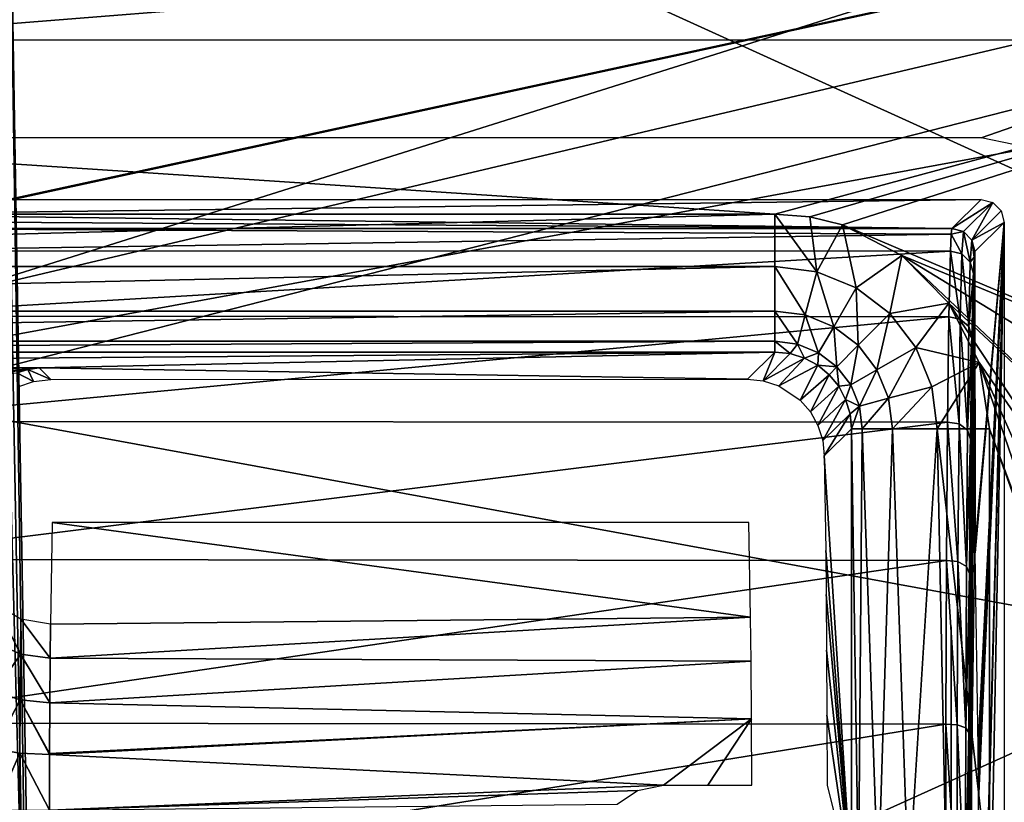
# Model space of a CAD drawing. Header units: millimetres. Extents: x -75 to 75, y -5 to 37.
# Tile 119 of 175: x 3 to 16, y 13 to 23. Entities that reach past the tile are written whole.
import ezdxf

# ---------------------------------------------------------------- set-up
doc = ezdxf.new("R2010")
doc.units = ezdxf.units.MM
doc.header["$LTSCALE"] = 101.851852
for name, color, linetype in [('14', 7, 'CONTINUOUS'), ('16', 7, 'CONTINUOUS'), ('339', 7, 'CONTINUOUS'), ('341', 7, 'CONTINUOUS'), ('343', 7, 'CONTINUOUS'), ('344', 7, 'CONTINUOUS'), ('355', 7, 'CONTINUOUS'), ('357', 7, 'CONTINUOUS'), ('359', 7, 'CONTINUOUS'), ('360', 7, 'CONTINUOUS'), ('364', 7, 'CONTINUOUS'), ('384', 7, 'CONTINUOUS'), ('385', 7, 'CONTINUOUS'), ('396', 7, 'CONTINUOUS'), ('398', 7, 'CONTINUOUS'), ('408', 7, 'CONTINUOUS'), ('409', 7, 'CONTINUOUS'), ('422', 7, 'CONTINUOUS'), ('424', 7, 'CONTINUOUS'), ('429', 7, 'CONTINUOUS'), ('434', 7, 'CONTINUOUS'), ('481', 7, 'CONTINUOUS'), ('489', 7, 'CONTINUOUS'), ('493', 7, 'CONTINUOUS'), ('496', 7, 'CONTINUOUS'), ('497', 7, 'CONTINUOUS'), ('6', 7, 'CONTINUOUS'), ('8', 7, 'CONTINUOUS'), ('91', 7, 'CONTINUOUS')]:
    doc.layers.add(name, color=color, linetype=linetype)

msp = doc.modelspace()

# ---------------------------------------------------------------- linework, layer by layer
at = {"layer": '14', "color": 251, "linetype": 'Continuous', "true_color": 0x565d62}
for points in [[(-58.608, 7.032, 96.607), (-58.941, 32.5, 96.94), (58.941, 32.5, 96.94), (-58.608, 7.032, 96.607)], [(-58.554, 7.031, 96.607), (-58.608, 7.032, 96.607), (58.941, 32.5, 96.94), (-58.554, 7.031, 96.607)], [(-58.5, 7.031, 96.607), (-58.554, 7.031, 96.607), (58.941, 32.5, 96.94), (-58.5, 7.031, 96.607)], [(-2.359, 18.04, 96.751), (-58.5, 7.031, 96.607), (58.941, 32.5, 96.94), (-2.359, 18.04, 96.751)], [(2.359, 18.04, 96.751), (-2.359, 18.04, 96.751), (58.941, 32.5, 96.94), (2.359, 18.04, 96.751)], [(2.503, 7.031, 96.607), (2.359, 18.04, 96.751), (58.941, 32.5, 96.94), (2.503, 7.031, 96.607)], [(58.5, 7.031, 96.607), (2.503, 7.031, 96.607), (58.941, 32.5, 96.94), (58.5, 7.031, 96.607)]]:
    msp.add_3dface(points, dxfattribs=at)
at = {"layer": '16', "color": 251, "linetype": 'Continuous', "true_color": 0x565d62}
for points in [[(58.608, 7.032, -96.607), (58.941, 32.5, -96.94), (2.487, 28.04, -96.882), (58.608, 7.032, -96.607)], [(2.946, 7.031, -96.607), (58.5, 7.031, -96.607), (2.487, 28.04, -96.882), (2.946, 7.031, -96.607)], [(58.5, 7.031, -96.607), (58.554, 7.031, -96.607), (2.487, 28.04, -96.882), (58.5, 7.031, -96.607)], [(58.554, 7.031, -96.607), (58.608, 7.032, -96.607), (2.487, 28.04, -96.882), (58.554, 7.031, -96.607)]]:
    msp.add_3dface(points, dxfattribs=at)
at = {"layer": '339', "color": 251, "linetype": 'Continuous', "true_color": 0x464b4f}
for points in [[(-15.693, 20.381, 159.707), (15.693, 20.381, 159.707), (0.712, 20.184, 137.096), (-15.693, 20.381, 159.707)], [(0.712, 20.184, 137.096), (15.693, 20.381, 159.707), (15.312, 20, 116), (0.712, 20.184, 137.096)], [(0.8, 20.096, 127.004), (0.712, 20.184, 137.096), (15.312, 20, 116), (0.8, 20.096, 127.004)], [(0.8, 20, 116), (0.8, 20.096, 126.993), (15.312, 20, 116), (0.8, 20, 116)], [(0.8, 20.096, 126.993), (0.8, 20.096, 126.999), (15.312, 20, 116), (0.8, 20.096, 126.993)], [(0.8, 20.096, 126.999), (0.8, 20.096, 127.004), (15.312, 20, 116), (0.8, 20.096, 126.999)]]:
    msp.add_3dface(points, dxfattribs=at)
at = {"layer": '341', "color": 251, "linetype": 'Continuous', "true_color": 0x464b4f}
for points in [[(0.8, 20, 116), (15.312, 20, 116), (15.301, 19.926, 114.784), (0.8, 20, 116)], [(0.8, 20, 116), (15.301, 19.926, 114.784), (0.8, 19.71, 113.608), (0.8, 20, 116)], [(15.301, 19.926, 114.784), (15.291, 19.707, 113.595), (0.8, 19.71, 113.608), (15.301, 19.926, 114.784)], [(0.8, 19.71, 113.608), (15.291, 19.707, 113.595), (0.8, 18.856, 111.355), (0.8, 19.71, 113.608)], [(15.291, 19.707, 113.595), (15.272, 18.849, 111.343), (0.8, 18.856, 111.355), (15.291, 19.707, 113.595)], [(0.8, 18.856, 111.355), (15.272, 18.849, 111.343), (0.8, 17.487, 109.371), (0.8, 18.856, 111.355)], [(15.272, 18.849, 111.343), (15.255, 17.478, 109.361), (0.8, 17.487, 109.371), (15.272, 18.849, 111.343)], [(0.8, 17.487, 109.371), (15.255, 17.478, 109.361), (0.8, 15.684, 107.773), (0.8, 17.487, 109.371)], [(15.255, 17.478, 109.361), (15.242, 15.673, 107.765), (0.8, 15.684, 107.773), (15.255, 17.478, 109.361)], [(0.8, 15.684, 107.773), (15.242, 15.673, 107.765), (0.8, 13.551, 106.652), (0.8, 15.684, 107.773)], [(15.242, 15.673, 107.765), (15.232, 13.538, 106.647), (0.8, 13.551, 106.652), (15.242, 15.673, 107.765)], [(0.8, 13.551, 106.652), (15.232, 13.538, 106.647), (0.8, 11.212, 106.074), (0.8, 13.551, 106.652)], [(15.232, 13.538, 106.647), (15.228, 11.198, 106.072), (0.8, 11.212, 106.074), (15.232, 13.538, 106.647)]]:
    msp.add_3dface(points, dxfattribs=at)
at = {"layer": '343', "color": 251, "linetype": 'Continuous', "true_color": 0x464b4f}
for points in [[(-25, 24.421, 160.5), (25, 24.421, 160.5), (-15.693, 21.181, 160.5), (-25, 24.421, 160.5)], [(-15.693, 21.181, 160.5), (25, 24.421, 160.5), (15.693, 21.181, 160.5), (-15.693, 21.181, 160.5)], [(15.693, 21.181, 160.5), (25, 24.421, 160.5), (16.116, 21.097, 160.5), (15.693, 21.181, 160.5)]]:
    msp.add_3dface(points, dxfattribs=at)
at = {"layer": '344', "color": 251, "linetype": 'Continuous', "true_color": 0x464b4f}
for points in [[(15.993, 20.081, 159.707), (15.993, -0.081, 159.707), (15.612, 0.3, 115.999), (15.993, 20.081, 159.707)], [(15.655, 6.945, 121.014), (15.993, 20.081, 159.707), (15.612, 0.3, 115.999), (15.655, 6.945, 121.014)], [(15.993, 20.081, 159.707), (15.613, 15.869, 116.139), (15.612, 19.7, 115.999), (15.993, 20.081, 159.707)], [(15.615, 15.774, 116.4), (15.613, 15.869, 116.139), (15.993, 20.081, 159.707), (15.615, 15.774, 116.4)], [(15.654, 13.234, 120.801), (15.615, 15.774, 116.4), (15.993, 20.081, 159.707), (15.654, 13.234, 120.801)], [(15.655, 13.055, 121.014), (15.654, 13.234, 120.801), (15.993, 20.081, 159.707), (15.655, 13.055, 121.014)], [(15.655, 6.945, 121.014), (15.657, 7.185, 121.153), (15.993, 20.081, 159.707), (15.655, 6.945, 121.014)], [(15.657, 12.815, 121.153), (15.655, 13.055, 121.014), (15.993, 20.081, 159.707), (15.657, 12.815, 121.153)], [(15.657, 7.185, 121.153), (15.657, 7.459, 121.201), (15.993, 20.081, 159.707), (15.657, 7.185, 121.153)], [(15.657, 7.459, 121.201), (15.657, 12.541, 121.201), (15.993, 20.081, 159.707), (15.657, 7.459, 121.201)], [(15.657, 12.541, 121.201), (15.657, 12.815, 121.153), (15.993, 20.081, 159.707), (15.657, 12.541, 121.201)], [(15.612, 19.7, 115.999), (15.608, 15.774, 115.6), (15.601, 19.628, 114.819), (15.612, 19.7, 115.999)], [(15.61, 15.869, 115.861), (15.608, 15.774, 115.6), (15.612, 19.7, 115.999), (15.61, 15.869, 115.861)], [(15.613, 15.869, 116.139), (15.61, 15.869, 115.861), (15.612, 19.7, 115.999), (15.613, 15.869, 116.139)], [(15.601, 19.628, 114.819), (15.57, 13.233, 111.2), (15.591, 19.416, 113.666), (15.601, 19.628, 114.819)], [(15.608, 15.774, 115.6), (15.57, 13.233, 111.2), (15.601, 19.628, 114.819), (15.608, 15.774, 115.6)], [(15.591, 19.416, 113.666), (15.57, 13.233, 111.2), (15.572, 18.584, 111.481), (15.591, 19.416, 113.666)], [(15.555, 17.254, 109.558), (15.572, 18.584, 111.481), (15.556, 2.737, 109.568), (15.555, 17.254, 109.558)], [(15.572, 18.584, 111.481), (15.566, 12.54, 110.8), (15.556, 2.737, 109.568), (15.572, 18.584, 111.481)], [(15.567, 12.814, 110.849), (15.566, 12.54, 110.8), (15.572, 18.584, 111.481), (15.567, 12.814, 110.849)], [(15.568, 13.054, 110.987), (15.567, 12.814, 110.849), (15.572, 18.584, 111.481), (15.568, 13.054, 110.987)], [(15.57, 13.233, 111.2), (15.568, 13.054, 110.987), (15.572, 18.584, 111.481), (15.57, 13.233, 111.2)], [(15.542, 4.486, 108.017), (15.555, 17.254, 109.558), (15.556, 2.737, 109.568), (15.542, 4.486, 108.017)], [(15.542, 15.503, 108.01), (15.555, 17.254, 109.558), (15.542, 4.486, 108.017), (15.542, 15.503, 108.01)], [(15.532, 6.555, 106.93), (15.542, 15.503, 108.01), (15.542, 4.486, 108.017), (15.532, 6.555, 106.93)], [(15.532, 13.432, 106.925), (15.542, 15.503, 108.01), (15.532, 6.555, 106.93), (15.532, 13.432, 106.925)], [(15.528, 8.825, 106.369), (15.532, 13.432, 106.925), (15.532, 6.555, 106.93), (15.528, 8.825, 106.369)], [(15.528, 11.162, 106.367), (15.532, 13.432, 106.925), (15.528, 8.825, 106.369), (15.528, 11.162, 106.367)], [(15.566, 12.54, 110.8), (15.566, 7.46, 110.8), (15.556, 2.737, 109.568), (15.566, 12.54, 110.8)]]:
    msp.add_3dface(points, dxfattribs=at)
at = {"layer": '355', "color": 251, "linetype": 'Continuous', "true_color": 0x464b4f}
for points in [[(-12.796, 18.184, 137.113), (13.002, 18.39, 160.716), (-13.002, 18.39, 160.716), (-12.796, 18.184, 137.113)], [(3.412, 18.184, 137.113), (13.002, 18.39, 160.716), (-12.796, 18.184, 137.113), (3.412, 18.184, 137.113)], [(12.647, 18.036, 120.103), (13.002, 18.39, 160.716), (3.412, 18.184, 137.113), (12.647, 18.036, 120.103)], [(3.563, 18.033, 119.791), (12.647, 18.036, 120.103), (3.412, 18.184, 137.113), (3.563, 18.033, 119.791)]]:
    msp.add_3dface(points, dxfattribs=at)
at = {"layer": '357', "color": 251, "linetype": 'Continuous', "true_color": 0x464b4f}
for points in [[(14.002, 17.39, 160.716), (13.647, 17.036, 120.103), (14.002, 11.467, 160.716), (14.002, 17.39, 160.716)], [(13.647, 17.036, 120.103), (13.666, 15.802, 122.241), (14.002, 11.467, 160.716), (13.647, 17.036, 120.103)], [(13.666, 15.802, 122.241), (13.673, 15.228, 122.998), (14.002, 11.467, 160.716), (13.666, 15.802, 122.241)], [(13.673, 15.228, 122.998), (13.678, 14.503, 123.578), (14.002, 11.467, 160.716), (13.673, 15.228, 122.998)], [(13.678, 14.503, 123.578), (13.681, 13.658, 123.964), (14.002, 11.467, 160.716), (13.678, 14.503, 123.578)], [(13.681, 13.658, 123.964), (13.683, 12.745, 124.134), (14.002, 11.467, 160.716), (13.681, 13.658, 123.964)]]:
    msp.add_3dface(points, dxfattribs=at)
at = {"layer": '359', "color": 251, "linetype": 'Continuous', "true_color": 0x464b4f}
for points in [[(21.404, 22.456, 162.5), (-21.404, 22.456, 162.5), (13.002, 20.19, 162.5), (21.404, 22.456, 162.5)], [(13.002, 20.19, 162.5), (-21.404, 22.456, 162.5), (-13.002, 20.19, 162.5), (13.002, 20.19, 162.5)], [(13.458, 20.153, 162.5), (21.404, 22.456, 162.5), (13.002, 20.19, 162.5), (13.458, 20.153, 162.5)], [(13.886, 20.047, 162.5), (21.404, 22.456, 162.5), (13.458, 20.153, 162.5), (13.886, 20.047, 162.5)], [(21.404, 16.854, 162.5), (21.404, 22.456, 162.5), (13.886, 20.047, 162.5), (21.404, 16.854, 162.5)], [(14.659, 19.647, 162.5), (21.404, 16.854, 162.5), (13.886, 20.047, 162.5), (14.659, 19.647, 162.5)], [(20.185, 16.278, 162.5), (21.404, 16.854, 162.5), (14.659, 19.647, 162.5), (20.185, 16.278, 162.5)], [(19.165, 15.396, 162.5), (20.185, 16.278, 162.5), (14.659, 19.647, 162.5), (19.165, 15.396, 162.5)], [(15.272, 19.029, 162.5), (19.165, 15.396, 162.5), (14.659, 19.647, 162.5), (15.272, 19.029, 162.5)], [(18.418, 14.274, 162.5), (19.165, 15.396, 162.5), (15.272, 19.029, 162.5), (18.418, 14.274, 162.5)], [(15.665, 18.254, 162.5), (18.418, 14.274, 162.5), (15.272, 19.029, 162.5), (15.665, 18.254, 162.5)], [(17.999, 12.992, 162.5), (18.418, 14.274, 162.5), (15.665, 18.254, 162.5), (17.999, 12.992, 162.5)], [(17.94, 11.645, 162.5), (17.999, 12.992, 162.5), (15.665, 18.254, 162.5), (17.94, 11.645, 162.5)], [(15.802, 17.39, 162.5), (17.94, 11.645, 162.5), (15.665, 18.254, 162.5), (15.802, 17.39, 162.5)], [(17.961, 11.394, 162.5), (17.94, 11.645, 162.5), (15.802, 17.39, 162.5), (17.961, 11.394, 162.5)], [(15.802, 11.394, 162.5), (17.961, 11.394, 162.5), (15.802, 17.39, 162.5), (15.802, 11.394, 162.5)]]:
    msp.add_3dface(points, dxfattribs=at)
at = {"layer": '360', "color": 251, "linetype": 'Continuous', "true_color": 0x464b4f}
for points in [[(3.412, 18.184, 137.113), (-12.796, 18.184, 137.113), (-12.781, 17.919, 135.116), (3.412, 18.184, 137.113)], [(3.412, 18.184, 137.113), (-12.781, 17.919, 135.116), (2.858, 18.134, 136.278), (3.412, 18.184, 137.113)]]:
    msp.add_3dface(points, dxfattribs=at)
at = {"layer": '364', "color": 251, "linetype": 'Continuous', "true_color": 0x464b4f}
for points in [[(3.56, 14.844, 121.591), (12.684, 14.936, 121.75), (3.58, 16.167, 119.3), (3.56, 14.844, 121.591)], [(3.58, 16.167, 119.3), (12.684, 14.936, 121.75), (12.665, 16.17, 119.612), (3.58, 16.167, 119.3)]]:
    msp.add_3dface(points, dxfattribs=at)
at = {"layer": '384', "color": 251, "linetype": 'Continuous', "true_color": 0x464b4f}
for points in [[(15.312, 20, 116), (15.693, 20.381, 159.707), (15.844, 20.341, 159.71), (15.312, 20, 116)], [(15.312, 20, 116), (15.844, 20.341, 159.71), (15.461, 19.96, 115.999), (15.312, 20, 116)], [(15.461, 19.96, 115.999), (15.844, 20.341, 159.71), (15.571, 19.85, 115.998), (15.461, 19.96, 115.999)], [(15.844, 20.341, 159.71), (15.953, 20.231, 159.71), (15.571, 19.85, 115.998), (15.844, 20.341, 159.71)], [(15.953, 20.231, 159.71), (15.993, 20.081, 159.707), (15.571, 19.85, 115.998), (15.953, 20.231, 159.71)], [(15.993, 20.081, 159.707), (15.612, 19.7, 115.999), (15.571, 19.85, 115.998), (15.993, 20.081, 159.707)]]:
    msp.add_3dface(points, dxfattribs=at)
at = {"layer": '385', "color": 251, "linetype": 'Continuous', "true_color": 0x464b4f}
for points in [[(15.291, 19.707, 113.595), (15.301, 19.926, 114.784), (15.441, 19.67, 113.615), (15.291, 19.707, 113.595)], [(15.301, 19.926, 114.784), (15.312, 20, 116), (15.461, 19.96, 115.999), (15.301, 19.926, 114.784)], [(15.301, 19.926, 114.784), (15.461, 19.96, 115.999), (15.441, 19.67, 113.615), (15.301, 19.926, 114.784)], [(15.461, 19.96, 115.999), (15.551, 19.564, 113.641), (15.441, 19.67, 113.615), (15.461, 19.96, 115.999)], [(15.461, 19.96, 115.999), (15.571, 19.85, 115.998), (15.551, 19.564, 113.641), (15.461, 19.96, 115.999)], [(15.571, 19.85, 115.998), (15.601, 19.628, 114.819), (15.551, 19.564, 113.641), (15.571, 19.85, 115.998)], [(15.612, 19.7, 115.999), (15.601, 19.628, 114.819), (15.571, 19.85, 115.998), (15.612, 19.7, 115.999)], [(15.272, 18.849, 111.343), (15.291, 19.707, 113.595), (15.421, 18.819, 111.37), (15.272, 18.849, 111.343)], [(15.291, 19.707, 113.595), (15.441, 19.67, 113.615), (15.421, 18.819, 111.37), (15.291, 19.707, 113.595)], [(15.441, 19.67, 113.615), (15.531, 18.722, 111.42), (15.421, 18.819, 111.37), (15.441, 19.67, 113.615)], [(15.551, 19.564, 113.641), (15.531, 18.722, 111.42), (15.441, 19.67, 113.615), (15.551, 19.564, 113.641)], [(15.551, 19.564, 113.641), (15.591, 19.416, 113.666), (15.531, 18.722, 111.42), (15.551, 19.564, 113.641)], [(15.601, 19.628, 114.819), (15.591, 19.416, 113.666), (15.551, 19.564, 113.641), (15.601, 19.628, 114.819)], [(15.591, 19.416, 113.666), (15.572, 18.584, 111.481), (15.531, 18.722, 111.42), (15.591, 19.416, 113.666)], [(15.255, 17.478, 109.361), (15.272, 18.849, 111.343), (15.404, 17.455, 109.394), (15.255, 17.478, 109.361)], [(15.272, 18.849, 111.343), (15.421, 18.819, 111.37), (15.404, 17.455, 109.394), (15.272, 18.849, 111.343)], [(15.421, 18.819, 111.37), (15.514, 17.373, 109.466), (15.404, 17.455, 109.394), (15.421, 18.819, 111.37)], [(15.531, 18.722, 111.42), (15.514, 17.373, 109.466), (15.421, 18.819, 111.37), (15.531, 18.722, 111.42)], [(15.531, 18.722, 111.42), (15.572, 18.584, 111.481), (15.514, 17.373, 109.466), (15.531, 18.722, 111.42)], [(15.572, 18.584, 111.481), (15.555, 17.254, 109.558), (15.514, 17.373, 109.466), (15.572, 18.584, 111.481)], [(15.242, 15.673, 107.765), (15.255, 17.478, 109.361), (15.39, 15.658, 107.802), (15.242, 15.673, 107.765)], [(15.255, 17.478, 109.361), (15.404, 17.455, 109.394), (15.39, 15.658, 107.802), (15.255, 17.478, 109.361)], [(15.404, 17.455, 109.394), (15.501, 15.596, 107.891), (15.39, 15.658, 107.802), (15.404, 17.455, 109.394)], [(15.514, 17.373, 109.466), (15.501, 15.596, 107.891), (15.404, 17.455, 109.394), (15.514, 17.373, 109.466)], [(15.514, 17.373, 109.466), (15.555, 17.254, 109.558), (15.501, 15.596, 107.891), (15.514, 17.373, 109.466)], [(15.555, 17.254, 109.558), (15.542, 15.503, 108.01), (15.501, 15.596, 107.891), (15.555, 17.254, 109.558)], [(15.232, 13.538, 106.647), (15.242, 15.673, 107.765), (15.38, 13.532, 106.686), (15.232, 13.538, 106.647)], [(15.242, 15.673, 107.765), (15.39, 15.658, 107.802), (15.38, 13.532, 106.686), (15.242, 15.673, 107.765)], [(15.39, 15.658, 107.802), (15.491, 13.493, 106.788), (15.38, 13.532, 106.686), (15.39, 15.658, 107.802)], [(15.501, 15.596, 107.891), (15.491, 13.493, 106.788), (15.39, 15.658, 107.802), (15.501, 15.596, 107.891)], [(15.501, 15.596, 107.891), (15.542, 15.503, 108.01), (15.491, 13.493, 106.788), (15.501, 15.596, 107.891)], [(15.542, 15.503, 108.01), (15.532, 13.432, 106.925), (15.491, 13.493, 106.788), (15.542, 15.503, 108.01)], [(15.228, 11.198, 106.072), (15.232, 13.538, 106.647), (15.375, 11.2, 106.111), (15.228, 11.198, 106.072)], [(15.232, 13.538, 106.647), (15.38, 13.532, 106.686), (15.375, 11.2, 106.111), (15.232, 13.538, 106.647)], [(15.38, 13.532, 106.686), (15.486, 11.187, 106.22), (15.375, 11.2, 106.111), (15.38, 13.532, 106.686)], [(15.491, 13.493, 106.788), (15.486, 11.187, 106.22), (15.38, 13.532, 106.686), (15.491, 13.493, 106.788)], [(15.491, 13.493, 106.788), (15.532, 13.432, 106.925), (15.486, 11.187, 106.22), (15.491, 13.493, 106.788)], [(15.532, 13.432, 106.925), (15.528, 11.162, 106.367), (15.486, 11.187, 106.22), (15.532, 13.432, 106.925)]]:
    msp.add_3dface(points, dxfattribs=at)
at = {"layer": '396', "color": 251, "linetype": 'Continuous', "true_color": 0x464b4f}
for points in [[(12.684, 14.936, 121.75), (3.56, 14.844, 121.591), (3.556, 14.399, 122.17), (12.684, 14.936, 121.75)], [(12.684, 14.936, 121.75), (3.556, 14.399, 122.17), (12.694, 14.362, 122.451), (12.684, 14.936, 121.75)], [(3.556, 14.399, 122.17), (3.551, 13.819, 122.616), (12.694, 14.362, 122.451), (3.556, 14.399, 122.17)], [(12.694, 14.362, 122.451), (3.551, 13.819, 122.616), (12.7, 13.609, 122.926), (12.694, 14.362, 122.451)], [(3.551, 13.819, 122.616), (3.547, 13.155, 122.892), (12.7, 13.609, 122.926), (3.551, 13.819, 122.616)], [(3.547, 13.143, 122.895), (11.553, 12.744, 123.119), (12.7, 13.609, 122.926), (3.547, 13.143, 122.895)], [(3.547, 13.155, 122.892), (3.547, 13.143, 122.895), (12.7, 13.609, 122.926), (3.547, 13.155, 122.892)], [(12.7, 13.609, 122.926), (11.553, 12.744, 123.119), (12.127, 12.744, 123.13), (12.7, 13.609, 122.926)], [(12.701, 12.744, 123.14), (12.7, 13.609, 122.926), (12.127, 12.744, 123.13), (12.701, 12.744, 123.14)], [(3.544, 12.419, 122.99), (11.553, 12.744, 123.119), (3.547, 13.143, 122.895), (3.544, 12.419, 122.99)], [(11.553, 12.744, 123.119), (3.544, 12.419, 122.99), (11.212, 12.675, 123.118), (11.553, 12.744, 123.119)], [(3.544, 12.419, 122.99), (10.948, 12.494, 123.119), (11.212, 12.675, 123.118), (3.544, 12.419, 122.99)]]:
    msp.add_3dface(points, dxfattribs=at)
at = {"layer": '398', "color": 251, "linetype": 'Continuous', "true_color": 0x464b4f}
for points in [[(13.002, 18.39, 160.716), (12.647, 18.036, 120.103), (12.852, 18.015, 120.102), (13.002, 18.39, 160.716)], [(13.002, 18.39, 160.716), (12.852, 18.015, 120.102), (13.204, 18.37, 160.719), (13.002, 18.39, 160.716)], [(13.204, 18.37, 160.719), (12.852, 18.015, 120.102), (13.391, 18.311, 160.721), (13.204, 18.37, 160.719)], [(12.852, 18.015, 120.102), (13.055, 17.949, 120.101), (13.391, 18.311, 160.721), (12.852, 18.015, 120.102)], [(13.391, 18.311, 160.721), (13.055, 17.949, 120.101), (13.562, 18.219, 160.722), (13.391, 18.311, 160.721)], [(13.055, 17.949, 120.101), (13.332, 17.764, 120.1), (13.562, 18.219, 160.722), (13.055, 17.949, 120.101)], [(13.562, 18.219, 160.722), (13.332, 17.764, 120.1), (13.712, 18.095, 160.722), (13.562, 18.219, 160.722)], [(13.332, 17.764, 120.1), (13.466, 17.61, 120.1), (13.712, 18.095, 160.722), (13.332, 17.764, 120.1)], [(13.712, 18.095, 160.722), (13.466, 17.61, 120.1), (13.835, 17.944, 160.722), (13.712, 18.095, 160.722)], [(13.466, 17.61, 120.1), (13.565, 17.432, 120.101), (13.835, 17.944, 160.722), (13.466, 17.61, 120.1)], [(13.835, 17.944, 160.722), (13.565, 17.432, 120.101), (13.926, 17.772, 160.721), (13.835, 17.944, 160.722)], [(13.565, 17.432, 120.101), (13.627, 17.238, 120.102), (13.926, 17.772, 160.721), (13.565, 17.432, 120.101)], [(13.926, 17.772, 160.721), (13.627, 17.238, 120.102), (13.983, 17.585, 160.718), (13.926, 17.772, 160.721)], [(13.627, 17.238, 120.102), (13.647, 17.036, 120.103), (13.983, 17.585, 160.718), (13.627, 17.238, 120.102)], [(13.647, 17.036, 120.103), (14.002, 17.39, 160.716), (13.983, 17.585, 160.718), (13.647, 17.036, 120.103)]]:
    msp.add_3dface(points, dxfattribs=at)
at = {"layer": '408', "color": 251, "linetype": 'Continuous', "true_color": 0x464b4f}
for points in [[(13.002, 20.19, 162.5), (13.002, 19.506, 162.365), (13.55, 19.437, 162.366), (13.002, 20.19, 162.5)], [(13.458, 20.153, 162.5), (13.002, 20.19, 162.5), (13.55, 19.437, 162.366), (13.458, 20.153, 162.5)], [(13.886, 20.047, 162.5), (13.458, 20.153, 162.5), (13.55, 19.437, 162.366), (13.886, 20.047, 162.5)], [(13.886, 20.047, 162.5), (13.55, 19.437, 162.366), (14.063, 19.227, 162.367), (13.886, 20.047, 162.5)], [(14.659, 19.647, 162.5), (13.886, 20.047, 162.5), (14.063, 19.227, 162.367), (14.659, 19.647, 162.5)], [(14.659, 19.647, 162.5), (14.063, 19.227, 162.367), (14.502, 18.891, 162.367), (14.659, 19.647, 162.5)], [(15.272, 19.029, 162.5), (14.659, 19.647, 162.5), (14.502, 18.891, 162.367), (15.272, 19.029, 162.5)], [(13.002, 18.923, 161.979), (13.399, 18.874, 161.981), (13.002, 19.506, 162.365), (13.002, 18.923, 161.979)], [(13.002, 19.506, 162.365), (13.399, 18.874, 161.981), (13.55, 19.437, 162.366), (13.002, 19.506, 162.365)], [(13.399, 18.874, 161.981), (13.77, 18.721, 161.983), (13.55, 19.437, 162.366), (13.399, 18.874, 161.981)], [(13.55, 19.437, 162.366), (13.77, 18.721, 161.983), (14.063, 19.227, 162.367), (13.55, 19.437, 162.366)], [(13.77, 18.721, 161.983), (14.089, 18.478, 161.983), (14.063, 19.227, 162.367), (13.77, 18.721, 161.983)], [(14.063, 19.227, 162.367), (14.089, 18.478, 161.983), (14.502, 18.891, 162.367), (14.063, 19.227, 162.367)], [(15.272, 19.029, 162.5), (14.502, 18.891, 162.367), (14.839, 18.451, 162.367), (15.272, 19.029, 162.5)], [(15.665, 18.254, 162.5), (15.272, 19.029, 162.5), (14.839, 18.451, 162.367), (15.665, 18.254, 162.5)], [(13.002, 18.923, 161.979), (13.298, 18.494, 161.403), (13.399, 18.874, 161.981), (13.002, 18.923, 161.979)], [(13.002, 18.532, 161.4), (13.298, 18.494, 161.403), (13.002, 18.923, 161.979), (13.002, 18.532, 161.4)], [(13.298, 18.494, 161.403), (13.574, 18.381, 161.405), (13.399, 18.874, 161.981), (13.298, 18.494, 161.403)], [(13.399, 18.874, 161.981), (13.574, 18.381, 161.405), (13.77, 18.721, 161.983), (13.399, 18.874, 161.981)], [(14.089, 18.478, 161.983), (14.333, 18.159, 161.983), (14.502, 18.891, 162.367), (14.089, 18.478, 161.983)], [(14.502, 18.891, 162.367), (14.333, 18.159, 161.983), (14.839, 18.451, 162.367), (14.502, 18.891, 162.367)], [(13.574, 18.381, 161.405), (13.811, 18.199, 161.406), (13.77, 18.721, 161.983), (13.574, 18.381, 161.405)], [(13.77, 18.721, 161.983), (13.811, 18.199, 161.406), (14.089, 18.478, 161.983), (13.77, 18.721, 161.983)], [(13.002, 18.532, 161.4), (13.204, 18.37, 160.719), (13.298, 18.494, 161.403), (13.002, 18.532, 161.4)], [(13.002, 18.39, 160.716), (13.204, 18.37, 160.719), (13.002, 18.532, 161.4), (13.002, 18.39, 160.716)], [(13.204, 18.37, 160.719), (13.391, 18.311, 160.721), (13.298, 18.494, 161.403), (13.204, 18.37, 160.719)], [(13.298, 18.494, 161.403), (13.391, 18.311, 160.721), (13.574, 18.381, 161.405), (13.298, 18.494, 161.403)], [(13.391, 18.311, 160.721), (13.562, 18.219, 160.722), (13.574, 18.381, 161.405), (13.391, 18.311, 160.721)], [(13.574, 18.381, 161.405), (13.562, 18.219, 160.722), (13.811, 18.199, 161.406), (13.574, 18.381, 161.405)], [(13.811, 18.199, 161.406), (13.992, 17.962, 161.405), (14.089, 18.478, 161.983), (13.811, 18.199, 161.406)], [(14.089, 18.478, 161.983), (13.992, 17.962, 161.405), (14.333, 18.159, 161.983), (14.089, 18.478, 161.983)], [(14.333, 18.159, 161.983), (14.485, 17.788, 161.981), (14.839, 18.451, 162.367), (14.333, 18.159, 161.983)], [(14.839, 18.451, 162.367), (14.485, 17.788, 161.981), (15.049, 17.939, 162.366), (14.839, 18.451, 162.367)], [(15.665, 18.254, 162.5), (14.839, 18.451, 162.367), (15.049, 17.939, 162.366), (15.665, 18.254, 162.5)], [(15.665, 18.254, 162.5), (15.049, 17.939, 162.366), (15.118, 17.39, 162.365), (15.665, 18.254, 162.5)], [(15.802, 17.39, 162.5), (15.665, 18.254, 162.5), (15.118, 17.39, 162.365), (15.802, 17.39, 162.5)], [(13.562, 18.219, 160.722), (13.712, 18.095, 160.722), (13.811, 18.199, 161.406), (13.562, 18.219, 160.722)], [(13.712, 18.095, 160.722), (13.835, 17.944, 160.722), (13.811, 18.199, 161.406), (13.712, 18.095, 160.722)], [(13.811, 18.199, 161.406), (13.835, 17.944, 160.722), (13.992, 17.962, 161.405), (13.811, 18.199, 161.406)], [(13.992, 17.962, 161.405), (14.106, 17.686, 161.403), (14.333, 18.159, 161.983), (13.992, 17.962, 161.405)], [(14.333, 18.159, 161.983), (14.106, 17.686, 161.403), (14.485, 17.788, 161.981), (14.333, 18.159, 161.983)], [(13.835, 17.944, 160.722), (13.926, 17.772, 160.721), (13.992, 17.962, 161.405), (13.835, 17.944, 160.722)], [(13.992, 17.962, 161.405), (13.926, 17.772, 160.721), (14.106, 17.686, 161.403), (13.992, 17.962, 161.405)], [(14.485, 17.788, 161.981), (14.535, 17.39, 161.979), (15.049, 17.939, 162.366), (14.485, 17.788, 161.981)], [(15.049, 17.939, 162.366), (14.535, 17.39, 161.979), (15.118, 17.39, 162.365), (15.049, 17.939, 162.366)], [(13.926, 17.772, 160.721), (13.983, 17.585, 160.718), (14.106, 17.686, 161.403), (13.926, 17.772, 160.721)], [(14.106, 17.686, 161.403), (14.143, 17.39, 161.4), (14.485, 17.788, 161.981), (14.106, 17.686, 161.403)], [(14.485, 17.788, 161.981), (14.143, 17.39, 161.4), (14.535, 17.39, 161.979), (14.485, 17.788, 161.981)], [(13.983, 17.585, 160.718), (14.002, 17.39, 160.716), (14.106, 17.686, 161.403), (13.983, 17.585, 160.718)], [(14.106, 17.686, 161.403), (14.002, 17.39, 160.716), (14.143, 17.39, 161.4), (14.106, 17.686, 161.403)]]:
    msp.add_3dface(points, dxfattribs=at)
at = {"layer": '409', "color": 251, "linetype": 'Continuous', "true_color": 0x464b4f}
for points in [[(13.002, 19.506, 162.365), (13.002, 20.19, 162.5), (-13.002, 19.506, 162.365), (13.002, 19.506, 162.365)], [(13.002, 20.19, 162.5), (-13.002, 20.19, 162.5), (-13.002, 19.506, 162.365), (13.002, 20.19, 162.5)], [(13.002, 18.923, 161.979), (13.002, 19.506, 162.365), (-13.002, 18.923, 161.979), (13.002, 18.923, 161.979)], [(-13.002, 18.923, 161.979), (13.002, 19.506, 162.365), (-13.002, 19.506, 162.365), (-13.002, 18.923, 161.979)], [(-13.002, 18.532, 161.4), (13.002, 18.923, 161.979), (-13.002, 18.923, 161.979), (-13.002, 18.532, 161.4)], [(13.002, 18.532, 161.4), (13.002, 18.923, 161.979), (-13.002, 18.532, 161.4), (13.002, 18.532, 161.4)], [(-13.002, 18.39, 160.716), (13.002, 18.532, 161.4), (-13.002, 18.532, 161.4), (-13.002, 18.39, 160.716)], [(-13.002, 18.39, 160.716), (13.002, 18.39, 160.716), (13.002, 18.532, 161.4), (-13.002, 18.39, 160.716)]]:
    msp.add_3dface(points, dxfattribs=at)
at = {"layer": '422', "color": 251, "linetype": 'Continuous', "true_color": 0x464b4f}
for points in [[(3.263, 18.164, 136.248), (3.12, 18.121, 135.407), (3.339, 18.008, 119.789), (3.263, 18.164, 136.248)], [(3.339, 18.008, 119.789), (3.12, 18.121, 135.407), (3.132, 17.935, 119.788), (3.339, 18.008, 119.789)], [(3.563, 18.033, 119.791), (3.412, 18.184, 137.113), (3.263, 18.164, 136.248), (3.563, 18.033, 119.791)], [(3.563, 18.033, 119.791), (3.263, 18.164, 136.248), (3.339, 18.008, 119.789), (3.563, 18.033, 119.791)]]:
    msp.add_3dface(points, dxfattribs=at)
at = {"layer": '424', "color": 251, "linetype": 'Continuous', "true_color": 0x464b4f}
for points in [[(3.168, 14.45, 122.218), (2.844, 15.094, 121.729), (2.838, 14.603, 122.368), (3.168, 14.45, 122.218)], [(3.173, 14.907, 121.623), (2.844, 15.094, 121.729), (3.168, 14.45, 122.218), (3.173, 14.907, 121.623)], [(3.556, 14.399, 122.17), (3.173, 14.907, 121.623), (3.168, 14.45, 122.218), (3.556, 14.399, 122.17)], [(3.556, 14.399, 122.17), (3.56, 14.844, 121.591), (3.173, 14.907, 121.623), (3.556, 14.399, 122.17)], [(3.168, 14.45, 122.218), (2.838, 14.603, 122.368), (2.834, 13.963, 122.859), (3.168, 14.45, 122.218)], [(3.164, 13.855, 122.675), (3.168, 14.45, 122.218), (2.834, 13.963, 122.859), (3.164, 13.855, 122.675)], [(3.551, 13.819, 122.616), (3.168, 14.45, 122.218), (3.164, 13.855, 122.675), (3.551, 13.819, 122.616)], [(3.551, 13.819, 122.616), (3.556, 14.399, 122.17), (3.168, 14.45, 122.218), (3.551, 13.819, 122.616)], [(3.164, 13.855, 122.675), (2.834, 13.963, 122.859), (2.83, 13.217, 123.168), (3.164, 13.855, 122.675)], [(3.16, 13.161, 122.962), (3.164, 13.855, 122.675), (2.83, 13.217, 123.168), (3.16, 13.161, 122.962)], [(3.547, 13.143, 122.895), (3.164, 13.855, 122.675), (3.16, 13.161, 122.962), (3.547, 13.143, 122.895)], [(3.547, 13.155, 122.892), (3.551, 13.819, 122.616), (3.164, 13.855, 122.675), (3.547, 13.155, 122.892)], [(3.547, 13.143, 122.895), (3.547, 13.155, 122.892), (3.164, 13.855, 122.675), (3.547, 13.143, 122.895)], [(3.16, 13.161, 122.962), (2.83, 13.217, 123.168), (2.829, 12.419, 123.274), (3.16, 13.161, 122.962)], [(3.158, 12.419, 123.06), (3.16, 13.161, 122.962), (2.829, 12.419, 123.274), (3.158, 12.419, 123.06)], [(3.544, 12.419, 122.99), (3.16, 13.161, 122.962), (3.158, 12.419, 123.06), (3.544, 12.419, 122.99)], [(3.544, 12.419, 122.99), (3.547, 13.143, 122.895), (3.16, 13.161, 122.962), (3.544, 12.419, 122.99)]]:
    msp.add_3dface(points, dxfattribs=at)
at = {"layer": '429', "color": 251, "linetype": 'Continuous', "true_color": 0x464b4f}
for points in [[(2.858, 18.134, 136.278), (2.606, 18.082, 135.893), (3.263, 18.164, 136.248), (2.858, 18.134, 136.278)], [(2.606, 18.082, 135.893), (3.12, 18.121, 135.407), (3.263, 18.164, 136.248), (2.606, 18.082, 135.893)], [(3.412, 18.184, 137.113), (2.858, 18.134, 136.278), (3.263, 18.164, 136.248), (3.412, 18.184, 137.113)]]:
    msp.add_3dface(points, dxfattribs=at)
at = {"layer": '434', "color": 251, "linetype": 'Continuous', "true_color": 0x464b4f}
for points in [[(14.143, 17.39, 161.4), (14.002, 17.39, 160.716), (14.094, 11.445, 161.268), (14.143, 17.39, 161.4)], [(14.002, 17.39, 160.716), (14.002, 11.467, 160.716), (14.094, 11.445, 161.268), (14.002, 17.39, 160.716)], [(14.349, 11.424, 161.763), (14.143, 17.39, 161.4), (14.094, 11.445, 161.268), (14.349, 11.424, 161.763)], [(14.535, 17.39, 161.979), (14.143, 17.39, 161.4), (14.349, 11.424, 161.763), (14.535, 17.39, 161.979)], [(14.744, 11.408, 162.157), (14.535, 17.39, 161.979), (14.349, 11.424, 161.763), (14.744, 11.408, 162.157)], [(15.118, 17.39, 162.365), (14.535, 17.39, 161.979), (14.744, 11.408, 162.157), (15.118, 17.39, 162.365)], [(15.241, 11.398, 162.41), (15.118, 17.39, 162.365), (14.744, 11.408, 162.157), (15.241, 11.398, 162.41)], [(15.802, 11.394, 162.5), (15.118, 17.39, 162.365), (15.241, 11.398, 162.41), (15.802, 11.394, 162.5)], [(15.802, 11.394, 162.5), (15.802, 17.39, 162.5), (15.118, 17.39, 162.365), (15.802, 11.394, 162.5)]]:
    msp.add_3dface(points, dxfattribs=at)
at = {"layer": '481', "linetype": 'Continuous'}
for points in [[(15.3, 14.616, 117.355), (15.3, 12.5, 116), (15.3, 14.81, 116), (15.3, 14.616, 117.355)], [(15.3, 14.81, 116), (15.3, 12.349, 115.145), (15.3, 14.616, 114.645), (15.3, 14.81, 116)], [(15.3, 12.5, 116), (15.3, 12.349, 115.145), (15.3, 14.81, 116), (15.3, 12.5, 116)], [(15.3, 14.616, 114.645), (15.3, 10.434, 113.538), (15.3, 14.047, 113.399), (15.3, 14.616, 114.645)], [(15.3, 11.25, 113.835), (15.3, 10.434, 113.538), (15.3, 14.616, 114.645), (15.3, 11.25, 113.835)], [(15.3, 14.047, 118.601), (15.3, 11.915, 117.607), (15.3, 14.616, 117.355), (15.3, 14.047, 118.601)], [(15.3, 11.915, 117.607), (15.3, 12.349, 116.855), (15.3, 14.616, 117.355), (15.3, 11.915, 117.607)], [(15.3, 12.349, 116.855), (15.3, 12.5, 116), (15.3, 14.616, 117.355), (15.3, 12.349, 116.855)], [(15.3, 12.349, 115.145), (15.3, 11.915, 114.393), (15.3, 14.616, 114.645), (15.3, 12.349, 115.145)], [(15.3, 11.915, 114.393), (15.3, 11.25, 113.835), (15.3, 14.616, 114.645), (15.3, 11.915, 114.393)], [(15.3, 13.15, 119.636), (15.3, 5.953, 118.601), (15.3, 14.047, 118.601), (15.3, 13.15, 119.636)], [(15.3, 5.953, 118.601), (15.3, 9.566, 118.462), (15.3, 14.047, 118.601), (15.3, 5.953, 118.601)], [(15.3, 9.566, 118.462), (15.3, 10.434, 118.462), (15.3, 14.047, 118.601), (15.3, 9.566, 118.462)], [(15.3, 10.434, 118.462), (15.3, 11.25, 118.165), (15.3, 14.047, 118.601), (15.3, 10.434, 118.462)], [(15.3, 6.85, 112.364), (15.3, 14.047, 113.399), (15.3, 5.953, 113.399), (15.3, 6.85, 112.364)], [(15.3, 13.15, 112.364), (15.3, 14.047, 113.399), (15.3, 6.85, 112.364), (15.3, 13.15, 112.364)], [(15.3, 11.25, 118.165), (15.3, 11.915, 117.607), (15.3, 14.047, 118.601), (15.3, 11.25, 118.165)], [(15.3, 14.047, 113.399), (15.3, 10.434, 113.538), (15.3, 5.953, 113.399), (15.3, 14.047, 113.399)], [(15.3, 6.85, 119.636), (15.3, 5.953, 118.601), (15.3, 13.15, 119.636), (15.3, 6.85, 119.636)], [(15.3, 8.002, 111.624), (15.3, 13.15, 112.364), (15.3, 6.85, 112.364), (15.3, 8.002, 111.624)], [(15.3, 11.998, 111.624), (15.3, 13.15, 112.364), (15.3, 8.002, 111.624), (15.3, 11.998, 111.624)], [(15.3, 11.998, 120.376), (15.3, 6.85, 119.636), (15.3, 13.15, 119.636), (15.3, 11.998, 120.376)]]:
    msp.add_3dface(points, dxfattribs=at)
at = {"layer": '489', "linetype": 'Continuous'}
for points in [[(0, 28.1, -87), (38.5, 10.6, -12), (-38.5, 10.6, -12), (0, 28.1, -87)], [(0, 28.1, -87), (57, 28.1, -87), (38.5, 10.6, -12), (0, 28.1, -87)]]:
    msp.add_3dface(points, dxfattribs=at)
at = {"layer": '493', "linetype": 'Continuous'}
for points in [[(-56.841, 28.5, -86.954), (-38.341, 11, -11.954), (38.341, 11, -11.954), (-56.841, 28.5, -86.954)], [(56.841, 28.5, -86.954), (-56.841, 28.5, -86.954), (38.341, 11, -11.954), (56.841, 28.5, -86.954)]]:
    msp.add_3dface(points, dxfattribs=at)
at = {"layer": '496', "linetype": 'Continuous'}
for points in [[(38.5, 10.6, 20), (0, 28.1, 27), (-38.5, 10.6, 20), (38.5, 10.6, 20)], [(57, 28.1, 27), (0, 28.1, 27), (38.5, 10.6, 20), (57, 28.1, 27)]]:
    msp.add_3dface(points, dxfattribs=at)
at = {"layer": '497', "linetype": 'Continuous'}
for points in [[(-56.841, 28.5, 26.729), (56.841, 28.5, 26.729), (-38.341, 11, 19.729), (-56.841, 28.5, 26.729)], [(56.841, 28.5, 26.729), (38.341, 11, 19.729), (-38.341, 11, 19.729), (56.841, 28.5, 26.729)]]:
    msp.add_3dface(points, dxfattribs=at)
at = {"layer": '6', "color": 251, "linetype": 'Continuous', "true_color": 0x565d62}
for points in [[(58.517, 0, 104.516), (59.001, 37, 105), (-0.5, 37, 105), (58.517, 0, 104.516)], [(-0.5, 0, 104.516), (58.517, 0, 104.516), (-0.5, 37, 105), (-0.5, 0, 104.516)]]:
    msp.add_3dface(points, dxfattribs=at)
at = {"layer": '8', "color": 251, "linetype": 'Continuous', "true_color": 0x565d62}
for points in [[(-58.517, 0, -104.516), (-59.001, 37, -105), (59.001, 37, -105), (-58.517, 0, -104.516)], [(58.517, 0, -104.516), (-58.517, 0, -104.516), (59.001, 37, -105), (58.517, 0, -104.516)]]:
    msp.add_3dface(points, dxfattribs=at)
at = {"layer": '91', "color": 251, "linetype": 'Continuous', "true_color": 0x565d62}
for points in [[(2.753, 27.3, -91.807), (3.412, 2.5, -92.623), (2.991, 27.3, -92.769), (2.753, 27.3, -91.807)], [(3.114, 2.5, -91.555), (3.412, 2.5, -92.623), (2.753, 27.3, -91.807), (3.114, 2.5, -91.555)], [(2.991, 27.3, -92.769), (3.354, 2.5, -93.731), (2.903, 27.3, -93.757), (2.991, 27.3, -92.769)], [(3.354, 2.5, -93.731), (2.946, 2.5, -94.763), (2.903, 27.3, -93.757), (3.354, 2.5, -93.731)], [(3.412, 2.5, -92.623), (3.354, 2.5, -93.731), (2.991, 27.3, -92.769), (3.412, 2.5, -92.623)]]:
    msp.add_3dface(points, dxfattribs=at)

doc.saveas('drawing.dxf')
